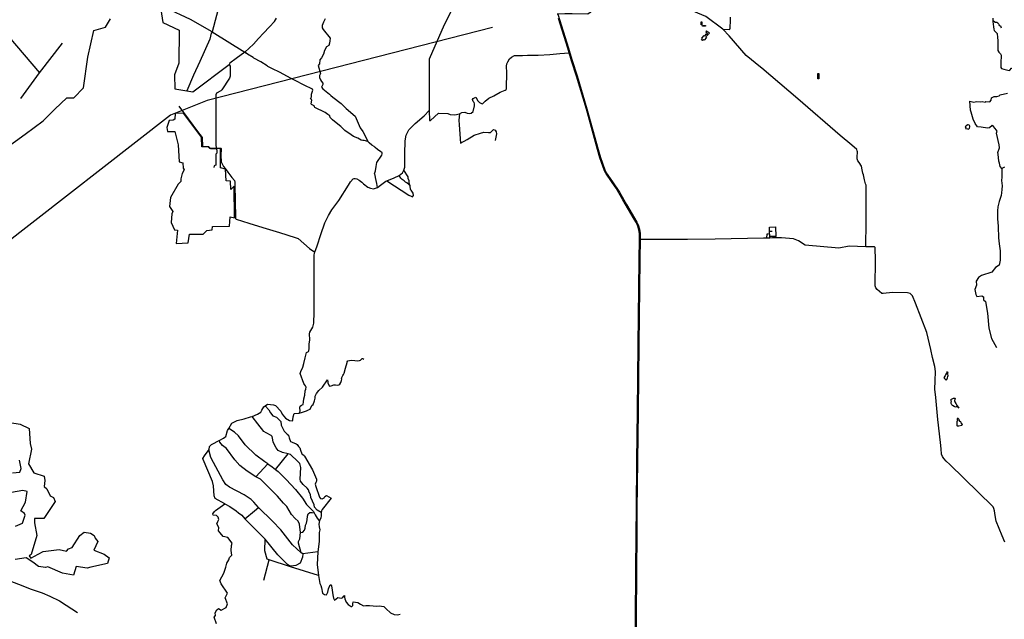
# Model space of a CAD drawing. Header units: millimetres. Extents: x 664923 to 767831, y 3118803 to 3207600.
# Tile 12 of 256: x 693712 to 707982, y 3131634 to 3140321. Entities that reach past the tile are written whole.
import ezdxf

# ---------------------------------------------------------------- set-up
doc = ezdxf.new("R2010")
doc.units = ezdxf.units.MM
for name, color, linetype in [('buildings', 5, 'Continuous'), ('parks', 8, 'Continuous'), ('roads_2', 2, 'Continuous'), ('roads_3', 3, 'Continuous'), ('water', 7, 'Continuous')]:
    doc.layers.add(name, color=color, linetype=linetype)

msp = doc.modelspace()

# ---------------------------------------------------------------- linework, layer by layer
at = {"layer": 'buildings'}
for points in [[(703585.98, 3140290.75), (703598.63, 3140291.03), (703599.68, 3140245.4), (703587.04, 3140245.11), (703585.98, 3140290.75)], [(703605.34, 3140236.92), (703650.74, 3140237.87), (703650.95, 3140227.84), (703605.55, 3140226.88), (703605.34, 3140236.92)], [(703598.79, 3140054.98), (703632.59, 3140093.28), (703639.96, 3140086.84), (703666.48, 3140116.9), (703683.43, 3140102.09), (703656.79, 3140071.9), (703665.74, 3140064.08), (703631.85, 3140025.69), (703622.74, 3140033.65), (703608.47, 3140017.47), (703593.2, 3140030.81), (703607.68, 3140047.21), (703598.79, 3140054.98)], [(703667.64, 3140157.35), (703657.17, 3140146.01), (703673.71, 3140130.88), (703670.1, 3140126.97), (703691.17, 3140107.7), (703709.28, 3140127.29), (703688.19, 3140146.58), (703684.16, 3140142.23), (703667.64, 3140157.35)], [(705292.35, 3139543.11), (705292.63, 3139465.11), (705279.52, 3139465.06), (705279.25, 3139543.35), (705292.35, 3139543.11)]]:
    msp.add_lwpolyline(points, close=True, dxfattribs=at)
at = {"layer": 'parks'}
msp.add_lwpolyline([(696087.45, 3138968.23), (695964.16, 3138963.21), (695961.58, 3138879.04), (695933.93, 3138866.7), (695880.27, 3138861.86), (695845.18, 3138758.34), (695856.07, 3138702.1), (695962.56, 3138699.91), (696007.53, 3138507.65), (696023.54, 3138262.44), (696075.56, 3138245.49), (696082.79, 3138169.39), (696094.16, 3138143.84), (696067.14, 3138092.92), (696049.54, 3138014.43), (696047.18, 3137976.78), (696007.02, 3137938.49), (695895.81, 3137744.63), (695881.03, 3137615.7), (695928.98, 3137544.23), (695918.65, 3137507.43), (695907.78, 3137382.53), (695957.27, 3137278.43), (695998.2, 3137270.2), (695981.46, 3137079.86), (696155.46, 3137087.69), (696174.3, 3137211.74), (696370.26, 3137215.98), (696425.11, 3137268.37), (696499.64, 3137274.56), (696503.76, 3137326.1), (696750.48, 3137329.21), (696762.16, 3137465.02), (696823.06, 3137452.18), (696820.41, 3137910.44), (696769.45, 3137863.07), (696766.46, 3137983.78), (696702.74, 3137985.69), (696694.91, 3138156.8), (696621, 3138174.38), (696623.28, 3138455.52), (696469.1, 3138452.95), (696441.81, 3138479.23), (696352.24, 3138480.71), (696344.97, 3138618.16), (696087.45, 3138968.23)], close=True, dxfattribs=at)
for points in [[(693569.39, 3134487.3), (693717.55, 3134461.88), (693849.23, 3134397.52), (693862.08, 3134182.69), (693883.63, 3134101.05), (693840.51, 3133885.29), (693915.74, 3133755.01), (694065.84, 3133706.43), (694074.6, 3133646.22), (694066.74, 3133556.37), (694103.04, 3133524.47), (694152.94, 3133421.63), (694203.07, 3133399.24), (694227.33, 3133342.39), (694061.89, 3133093.67), (693926.55, 3133094.55), (693926.02, 3133032.65), (693960.16, 3132847.54), (693876.03, 3132570.75), (693849.87, 3132553.3), (693872.23, 3132518.08), (693980.11, 3132578.64), (694051.05, 3132615.4), (694283.87, 3132645.52), (694388.49, 3132620.93), (694418.99, 3132657.01), (694474.67, 3132676.5), (694585.36, 3132850.06), (694648.4, 3132894.43), (694737.26, 3132881.95), (694790.66, 3132850.34), (694806.92, 3132807.29), (694844.98, 3132763.05), (694787.97, 3132635.22), (694938.22, 3132578.9), (695010.64, 3132525.93), (694984.03, 3132441.95), (694743.82, 3132388.48), (694689.58, 3132376.76), (694532.14, 3132397.37), (694492.21, 3132271.39), (694329.96, 3132301.22), (694120.01, 3132393.72), (694085.91, 3132386.96), (693983.05, 3132399.21), (693902.71, 3132461.33), (693805.24, 3132524.72), (693648.57, 3132498.95)], [(693607.79, 3133756.17), (693713.42, 3133764.08), (693734.29, 3133818.57), (693710.53, 3133940.4)], [(693651.54, 3132983.29), (693753.44, 3133028.28), (693790.47, 3133141.83), (693782.29, 3133166.45), (693727.24, 3133204.23), (693793.58, 3133332.19), (693822.17, 3133485.83), (693759.72, 3133500.28), (693511.58, 3133457.54)]]:
    msp.add_lwpolyline(points, dxfattribs=at)
at = {"layer": 'roads_2'}
for points in [[(700752.58, 3142237.74), (700665.6, 3142064.87), (700629.52, 3141960.35), (700443.95, 3141786.84), (700237.84, 3141582.34), (700210.96, 3141502.45), (700127.78, 3141255.27), (700105.17, 3141155.32), (700144.23, 3140855.49), (700127.35, 3140771.08), (699864.32, 3140247.45), (699646.42, 3139748.94), (699645.84, 3139003.23)], [(701511.91, 3140400.22), (701666.04, 3139908.28), (701686.51, 3139840.46), (701719.32, 3139731.76), (701790.56, 3139506.89), (701933.38, 3139029.08), (702094.95, 3138440.41), (702127.74, 3138324.28), (702189.96, 3138147.36), (702212.65, 3138100.97), (702303.76, 3137972.93), (702405.79, 3137820.18), (702504.73, 3137645.5), (702655.62, 3137388.91), (702678.37, 3137333.41), (702693.32, 3137285.74), (702703.47, 3137229.64), (702705.18, 3137154.94), (702704.89, 3137134.14), (702700.9, 3136846.85), (702695.17, 3136423.12), (702690.91, 3136024.87), (702686.26, 3135617.58), (702672.84, 3134651.03), (702665.88, 3133928.14), (702656.81, 3133226.42), (702654.99, 3132885.13), (702650.86, 3132305.96), (702645.1, 3131672.62), (702644.19, 3131201.75)], [(696974.04, 3139852.22), (697101.91, 3139964.72), (697171.23, 3140046.24), (697246.47, 3140126.19), (697329.92, 3140218.83), (697403.52, 3140296.24), (697434.73, 3140341.97)], [(698137.55, 3140331.98), (698113.05, 3140287.19), (698095.42, 3140235), (698094.25, 3140204.01), (698112.36, 3140178.36), (698212.89, 3140054.48), (698205.96, 3140015.85), (698202.33, 3139981.46), (698194.5, 3139947.01), (698160.36, 3139925.51), (698129.27, 3139872.24), (698115.85, 3139819.27), (698088.11, 3139767.74), (698063.35, 3139738.86), (698057.55, 3139682.67), (698035.25, 3139658.02), (698070.05, 3139539.73), (698057.9, 3139511.89), (698058.37, 3139483.44), (698070.72, 3139449.32), (698087.1, 3139426.15), (698106.87, 3139401.37), (698103, 3139381.21), (698083.43, 3139344.05), (698107.38, 3139321), (698203.82, 3139240.58), (698223.45, 3139224.16), (698251.66, 3139198.68), (698371.03, 3139106.08), (698444.59, 3139036.15), (698571.89, 3138922.76), (698619.02, 3138822.24), (698645.45, 3138752.35), (698686.71, 3138701.13), (698728.46, 3138620.63), (698757.29, 3138557.48)], [(702634.12, 3131203.52), (702636.05, 3131671.16), (702640.25, 3132306.5), (702645.59, 3132884.92), (702649.45, 3133226.06), (702655.42, 3133931.15), (702663.72, 3134651.53), (702677.4, 3135616.67), (702686.81, 3136423.05), (702691.95, 3136848.26), (702696.06, 3137134.1), (702696.38, 3137156.5), (702693.68, 3137218.45), (702686.22, 3137275.37), (702670.37, 3137330.23), (702650.45, 3137377.05), (702618.15, 3137433.15), (702454.36, 3137711.72), (702355.14, 3137880.76), (702298.71, 3137962.3), (702206.99, 3138095.72), (702188.06, 3138129.62), (702162.04, 3138198.75), (702120.2, 3138320.48), (702087.22, 3138438.55), (701925.26, 3139026.5), (701781.09, 3139503.09), (701710.14, 3139726.3), (701675.68, 3139839.79), (701655.48, 3139906.33), (701522.75, 3140336.92)], [(705975.77, 3137031.71), (705976.13, 3137170.99), (705977.25, 3137246.69), (705977.63, 3137333.12), (705978.13, 3137469.24), (705979.6, 3137605.9), (705981.18, 3137749.48), (705981.34, 3137819.69), (705980.38, 3137882.66), (705979.85, 3137905.95), (705977.36, 3137922.97), (705971.63, 3137944.42), (705955.1, 3138002.34), (705939.1, 3138071.51), (705932.32, 3138096.49), (705923.03, 3138146.35), (705910.69, 3138199.93), (705876.99, 3138250.5), (705856.93, 3138277.32), (705849.09, 3138303.52), (705847.14, 3138329.19), (705852.86, 3138404.9), (705851.38, 3138419.91), (705842.94, 3138439.29), (705770.9, 3138504.1), (705604.46, 3138644.38), (704990.8, 3139176.08), (704467.11, 3139617.95), (704449.59, 3139632.11), (704238.71, 3139802.54), (703993.06, 3140085.82), (703902.37, 3140182.68)], [(696974.04, 3139852.22), (696848.95, 3139757.4), (696756.79, 3139689.73), (696749.5, 3139671.85), (696760.5, 3139645.71), (696761.84, 3139500.31), (696754.42, 3139474.16), (696643.01, 3139302.55), (696627.67, 3139288.51), (696562.16, 3139254.67), (696552.81, 3139230.32), (696553.43, 3139144.3), (696553.02, 3138517.67), (696557.6, 3138456.85)], [(698757.29, 3138557.48), (698705.84, 3138570.34), (698682.5, 3138572.04), (698662.66, 3138576.77), (698613.18, 3138603.79), (698549.64, 3138629.97), (698515.42, 3138652.05), (698423.09, 3138715.56), (698365, 3138771.53), (698299.38, 3138824.62), (698245.58, 3138868.1), (698213.01, 3138904.6), (698206.09, 3138929.29), (698176.27, 3138947.77), (698139.79, 3138975.33), (697990.82, 3139049.67), (697982.81, 3139059.03), (697978.22, 3139074.57), (697942.17, 3139092.33), (697937.93, 3139102.97), (697945.74, 3139154.39), (697941.53, 3139162.89), (697927.83, 3139172.15), (697940.57, 3139204.2), (697942.36, 3139242.5), (697951.13, 3139268.51), (697959.3, 3139298.35), (697953.35, 3139314.18), (697832.37, 3139374.29), (697704.59, 3139437.52), (697644.63, 3139467.74), (697583.64, 3139503.77), (697485.04, 3139554.48), (697438.02, 3139581.08), (697415.97, 3139587.45), (697309.18, 3139642.61), (697300.59, 3139653.8), (697205.98, 3139708.55), (697103.22, 3139765.46), (697094.43, 3139772.97), (697015.67, 3139819.42), (696992.52, 3139835.4), (696982.56, 3139848.41), (696974.04, 3139852.22)], [(697829.27, 3135049.46), (697777.02, 3135194.52), (697786.97, 3135224.37), (697817.33, 3135287.31), (697829.62, 3135338.86), (697848.92, 3135422.96), (697867.17, 3135500.29), (697896.43, 3135513.39), (697903.03, 3135524.31), (697906.5, 3135554.99), (697906.97, 3135622.11), (697918.39, 3135682.5), (697910.1, 3135769), (697917.4, 3135792.87), (697960.3, 3135865.26), (697972.65, 3135924.54), (697978.93, 3136085.53), (697981.44, 3136913.74), (697990.15, 3136952.53), (698023.27, 3137043.32), (698078.44, 3137210.45), (698135.82, 3137376.71), (698187.26, 3137484.39), (698235.42, 3137568.46), (698335.99, 3137701.23), (698478.84, 3137922.14), (698508.35, 3137973.02), (698542.69, 3138015.14), (698558.13, 3138021.6), (698573.31, 3138020.05), (698599.7, 3138014.18), (698632.1, 3137994.46), (698671.22, 3137966.74), (698693.78, 3137943.48), (698755.68, 3137896.54), (698793.82, 3137881.11), (698840.5, 3137870.87), (698896.42, 3137888.47), (698939.4, 3137924.39), (699017.49, 3137982.7), (699031.73, 3137988.13), (699139.35, 3138029.09), (699213.81, 3138062.73), (699257.33, 3138102.87), (699280.95, 3138140.45), (699292.67, 3138185.81), (699294.14, 3138375.51), (699299.01, 3138567.02), (699314.9, 3138649.09), (699353.29, 3138725.57), (699442.03, 3138816.45), (699575.23, 3138928.5), (699645.84, 3139003.23)], [(698896.42, 3137888.47), (698886.78, 3137949.77), (698866.87, 3138032.41), (698861.62, 3138069.69), (698853.38, 3138087.49), (698868.24, 3138129.46), (698876.43, 3138195), (698889.93, 3138252.46), (698962.53, 3138358.79), (698966.72, 3138379.36), (698963.5, 3138393.39), (698939.39, 3138410.43), (698915.33, 3138423.81), (698896.26, 3138438.8), (698865.15, 3138468.58), (698850.51, 3138485.78), (698814.98, 3138505.08), (698775.21, 3138534.73), (698757.29, 3138557.48)], [(696557.6, 3138456.85), (696572.71, 3138460.62), (696624.69, 3138461.48), (696633.73, 3138455.2), (696628.93, 3138353.18), (696632.08, 3138261.55), (696665.44, 3138193.52), (696690.16, 3138165.15), (696727.6, 3138111.58), (696784.11, 3138035.68), (696823.33, 3137990.26), (696828.36, 3137965.24), (696830.13, 3137842.2), (696834.68, 3137780.43), (696834.01, 3137674.49), (696839.26, 3137472.68), (696839.42, 3137438.38), (696849.61, 3137428.75), (697033.63, 3137372.74), (697234.01, 3137310.71), (697478.58, 3137237.65), (697702.27, 3137166.83), (697745.89, 3137150.12), (697913.79, 3137005.97), (697990.15, 3136952.53)], [(707987.92, 3132749.62), (707949.43, 3132844.9), (707863.83, 3133056.84), (707859.7, 3133082.32), (707845.53, 3133169.93), (707838.49, 3133203.28), (707830.56, 3133240.81), (707820.91, 3133262.65), (707810.04, 3133273.28), (707193.42, 3133876.3), (707137.2, 3133927.4), (707103.28, 3133961.57), (707085.38, 3133991.26), (707073.19, 3134026.9), (707065.64, 3134104.37), (707055.35, 3134194.4), (707019.14, 3134527.39), (706988.42, 3134846.5), (706976.91, 3134966.22), (706978.79, 3135089.69), (706984.75, 3135225.67), (706973.44, 3135297.4), (706940.02, 3135429.02), (706917.34, 3135542.36), (706859.28, 3135789.63), (706693.49, 3136211.56), (706649.2, 3136320.4), (706618.27, 3136352.43), (706580.2, 3136363.96), (706359.72, 3136366.2), (706223.63, 3136353.2), (706208.25, 3136354.93), (706138.4, 3136411.36), (706118.27, 3136436.87), (706111.8, 3136463.22), (706114.28, 3136832.91), (706111.89, 3137018.13), (706098.16, 3137029.03), (705975.77, 3137031.71), (705733.35, 3137037.73), (705583.8, 3137009.88), (705094.68, 3137053.7), (704997.82, 3137116.97), (704927.27, 3137147.31), (704753.73, 3137161.22), (704680.49, 3137159.83), (704582.12, 3137157.96), (704540.31, 3137157.15), (704490.08, 3137156.22), (703793.41, 3137143.05), (703392.51, 3137136.74), (702704.89, 3137134.14), (702696.06, 3137134.1)], [(697760.7, 3134618.94), (697774.38, 3134649.47), (697773.5, 3134702.16), (697777.74, 3134722.94), (697795.09, 3134734.05), (697819.56, 3134747.97), (697825.75, 3134783.66), (697831.77, 3134827.9), (697845.22, 3134881.72), (697847.79, 3134943.24), (697860.56, 3134965.98), (697861.24, 3134997.07), (697852.5, 3135018.54), (697837.05, 3135036.75), (697829.27, 3135049.46)], [(696610.55, 3134231.25), (696664.72, 3134259.32), (696683.87, 3134272.34), (696697.16, 3134284.01), (696725.04, 3134368.72), (696740.86, 3134398.5), (696787.06, 3134477.7), (696865.66, 3134514.36), (696966.34, 3134538.94), (697058.96, 3134565.7), (697080.48, 3134574.38), (697159.12, 3134606.11), (697204.9, 3134632.99), (697221.55, 3134662.99), (697251.31, 3134712.03), (697269.79, 3134726.04), (697302.78, 3134751.05), (697391.78, 3134743.53), (697419.93, 3134729.13), (697498.6, 3134647.57), (697514.88, 3134603.7), (697562.82, 3134549.1), (697621.99, 3134514.51), (697663.84, 3134511.3), (697672.07, 3134525.15), (697674.11, 3134567.85), (697691.7, 3134617.09), (697760.7, 3134618.94)], [(696536.04, 3133195.53), (696548.06, 3133211.6), (696685.47, 3133307.31), (696542.97, 3133382.68), (696530.28, 3133422.09), (696518.82, 3133569.89), (696505.02, 3133631.7), (696369.11, 3133948.81), (696364.27, 3133962.51), (696389.81, 3134001.36), (696444.91, 3134077.02), (696456.85, 3134093.16), (696461.53, 3134136.86), (696490.4, 3134165.36), (696610.55, 3134231.25)]]:
    msp.add_lwpolyline(points, dxfattribs=at)
at = {"layer": 'roads_3'}
for points in [[(696649.74, 3140714.55), (696499.39, 3140145.66), (696185.95, 3140322.11), (695833.58, 3140489.93), (695735.77, 3140523.91), (695713.61, 3140541.12), (695695.1, 3140540.82), (695694.69, 3140596.14), (695727.87, 3140696.23), (695738.7, 3140753.33), (695768.08, 3140860.12), (695783.81, 3140885.71), (695805.94, 3140902.93)], [(703902.37, 3140182.68), (703653.71, 3140367.94), (703183.25, 3140564.28), (702969.27, 3140550.62), (702771.63, 3140558.43), (702445.09, 3140541.62), (702208.27, 3140538.51), (702076.56, 3140534.98), (702049.51, 3140527.36), (702004.37, 3140461.18), (701981.83, 3140426.24), (701944.68, 3140402.45), (701719.4, 3140404.93), (701614.46, 3140405), (701511.91, 3140400.22), (701502.67, 3140399.78)], [(695757.36, 3140468.21), (695786.31, 3140277.76), (696020.85, 3140168.89), (696019.44, 3139693.17), (695956.41, 3139521.14), (695960.3, 3139320.56), (696134.93, 3139289.89), (696221.19, 3139274.75), (696749.5, 3139671.85)], [(703902.37, 3140182.68), (703994.35, 3140181.02), (704003.86, 3140183.76), (704008.68, 3140196.19), (704011.97, 3140311.76), (704011.71, 3140357.78)], [(693194.49, 3138233.33), (693790.17, 3138662.3), (694053.6, 3138856.39), (694219.87, 3139026), (694393.94, 3139188.43), (694495.2, 3139186.35), (694636.69, 3139331.94), (694700.28, 3139779.64), (694788.61, 3140165.45), (694956.65, 3140214.17), (695029.18, 3140332.2)], [(707812.91, 3140343.19), (707814.97, 3140300.18), (707815.23, 3140294.76), (707820.63, 3140254.09), (707822.97, 3140218.76), (707830.94, 3140185.49), (707835.74, 3140164.14), (707876.24, 3140121.66), (707885.14, 3140062.94), (707888.36, 3140019.9), (707889.18, 3139959.69), (707885.79, 3139900.14), (707889.19, 3139874.62), (707902.87, 3139852.59), (707924.49, 3139827.01), (707933.71, 3139806.13), (707936.51, 3139773.24), (707929.21, 3139726.35), (707931.18, 3139628.59)], [(707940.78, 3140200), (707933.88, 3140211.89), (707934.68, 3140222.28), (707918.94, 3140233.07), (707908.68, 3140245.72), (707901.76, 3140258.03), (707893.74, 3140266.51), (707886.96, 3140271.28), (707872.07, 3140279.06), (707851.13, 3140282.4), (707820.85, 3140302.83), (707814.97, 3140300.18)], [(700562.02, 3140205.67), (696430.95, 3139148.37), (695895.81, 3138938.98), (693428.26, 3137013.64), (692237.68, 3135200.1), (690187.36, 3135701.25)], [(693553.21, 3140073.54), (693996.77, 3139550.39)], [(696499.39, 3140145.66), (696485.45, 3140123.66), (696469.5, 3140036.33), (696323.94, 3139714.96), (696232.17, 3139515.02), (696134.93, 3139289.89)], [(696499.39, 3140145.66), (696974.04, 3139852.22)], [(693726.87, 3139176.74), (693996.77, 3139550.39), (694332.32, 3139980.76)], [(699645.84, 3139003.23), (699650.44, 3138861.44), (699665.47, 3138859.18), (699780.28, 3138965.32), (699915.65, 3138962.4), (699949.55, 3138945.7), (700018.83, 3138944.57), (700084.54, 3138954.77), (700086.89, 3138954.93), (700120.15, 3138976.23), (700162.85, 3138981.55), (700195.68, 3138967.14), (700233.45, 3138962.03), (700255.66, 3138966.63), (700284.29, 3138990.76), (700302.92, 3139074.81), (700304.4, 3139103.77), (700297.74, 3139118.96), (700283.68, 3139135.7), (700274.84, 3139163.23), (700284.91, 3139179.25), (700321.29, 3139196.01), (700350.45, 3139145.59), (700375.48, 3139120.69), (700406.02, 3139104.8), (700421.42, 3139103.11), (700458.17, 3139141.85), (700509.62, 3139183.9), (700583.78, 3139215.35), (700677.31, 3139272.02), (700747.95, 3139299.92), (700761.59, 3139308.5), (700765.32, 3139320.52), (700767.27, 3139365.08), (700773.82, 3139515.69), (700773.43, 3139552.69), (700769.12, 3139647.48), (700772.02, 3139679.38), (700785.51, 3139710.77), (700809.35, 3139755.97), (700838.37, 3139778.43), (700882.5, 3139802.55), (700928.74, 3139803.9), (700996.67, 3139803.38), (701071.82, 3139804.66), (701169.97, 3139805.78), (701228.25, 3139808.16), (701395.93, 3139816.58), (701539.68, 3139831.44), (701675.68, 3139839.79), (701686.51, 3139840.46)], [(707931.18, 3139628.59), (707938.8, 3139614.76), (707972.31, 3139605.69), (708054.36, 3139586.07), (708063.92, 3139588.2), (708085.26, 3139620.16), (708093.86, 3139620.8), (708104.13, 3139610.95), (708130.35, 3139602.84), (708141.34, 3139593.98), (708169.37, 3139595.45), (708196.1, 3139582.5), (708222.88, 3139548.92), (708309.47, 3139524.92), (708386.81, 3139439.89), (708357.39, 3139430.9), (708338.93, 3139414.17), (708347.58, 3139272.18), (708331.09, 3139243.84), (708331.26, 3139186.93), (708319.41, 3139108.78)], [(707947.05, 3138166.48), (707923.42, 3138193.95), (707913.79, 3138241.02), (707903.26, 3138272.92), (707891.54, 3138372.46), (707887.57, 3138398.06), (707910.43, 3138464.96), (707907.3, 3138509.83), (707868.02, 3138675.95), (707877.44, 3138707.63), (707847.51, 3138742.1), (707826.46, 3138772.06), (707807.07, 3138787.79), (707767.8, 3138753.85), (707736.83, 3138747.48), (707645.06, 3138764.52), (707591.62, 3138769.41), (707559.12, 3138816.68), (707528.08, 3138881.46), (707499.97, 3138980.13), (707491.25, 3139009.14), (707481.31, 3139140.79), (707537.7, 3139127.9), (707576.86, 3139135.01), (707631.49, 3139129.55), (707661.31, 3139133.57), (707702.47, 3139127.3), (707713.43, 3139137.41), (707769.81, 3139131.98), (707792.9, 3139152.8), (707795.75, 3139190.77), (707836.52, 3139206.65), (707875.21, 3139206.74), (707906.07, 3139218.96), (707919.3, 3139233.77), (708027.36, 3139256.67)], [(696019.95, 3139067.79), (696291.13, 3138701.4), (696357.36, 3138615.43), (696362.88, 3138485.75), (696449.62, 3138483), (696478.67, 3138456.69), (696557.6, 3138456.85)], [(700086.89, 3138954.93), (700077.41, 3138865.98), (700081.37, 3138797.97), (700101.61, 3138533.65), (700194.71, 3138586.13), (700300.71, 3138646.8), (700390.19, 3138675.63), (700440.63, 3138688.93), (700505.12, 3138685.05), (700533.7, 3138688.02), (700577.63, 3138727.98), (700604.19, 3138719.72), (700617.78, 3138698.17), (700621.08, 3138665.85), (700601.74, 3138572.76)], [(696557.6, 3138456.85), (696567.49, 3138432.52), (696566.6, 3138388.12), (696555.46, 3138373.85), (696553.8, 3138213.4), (696542.26, 3138207.09), (696528.25, 3138203.18), (696526.72, 3138180.8)], [(699368.54, 3137912.17), (699358.48, 3137951.72), (699354.29, 3137987.37), (699344.17, 3138020.12), (699340.55, 3138045.85), (699280.95, 3138140.45)], [(707982.03, 3138181.95), (707947.05, 3138166.48), (707943.69, 3138124.05), (707945.37, 3138095.5), (707945.22, 3138037.17), (707943.08, 3137992.21), (707948.57, 3137913.55), (707944.18, 3137862.73), (707942.73, 3137811.95), (707934.01, 3137774.46), (707908.57, 3137687.09), (707889.99, 3137609.76), (707881.06, 3137551.27), (707883.47, 3137446.89), (707889.47, 3137372.91), (707891.16, 3137339.56)], [(699031.73, 3137988.13), (699351.03, 3137780.03), (699383.43, 3137764.86), (699404.48, 3137754.56), (699417.16, 3137771.6), (699412.05, 3137807.43), (699387.63, 3137850.22), (699376.74, 3137861.25), (699368.54, 3137912.17), (699350.12, 3137934.31), (699321.56, 3137955.71), (699301.08, 3137966.03), (699281.56, 3137987.02), (699255.29, 3138005.65), (699234.64, 3138026.07), (699213.81, 3138062.73)], [(704540.31, 3137157.15), (704543, 3137218.79), (704565.64, 3137217.81)], [(704582.12, 3137157.96), (704581.74, 3137180.65), (704580.41, 3137259.18), (704579.46, 3137316.11), (704667.67, 3137317.59), (704669.94, 3137182.14), (704626.7, 3137181.41), (704581.74, 3137180.65)], [(704580.41, 3137259.18), (704618.36, 3137259.28)], [(707891.16, 3137339.56), (707894.72, 3137273.12), (707897.86, 3137214.67), (707897.4, 3137160.08), (707905.4, 3137075.12), (707922.89, 3136970.04), (707920.37, 3136919.54), (707921.89, 3136835.29), (707908.07, 3136766.86), (707853.29, 3136731.33), (707799.48, 3136663.14), (707652.83, 3136615.49), (707607.98, 3136584.09), (707573.68, 3136531.36), (707578.95, 3136472.43), (707556.51, 3136413.18), (707566.67, 3136337.33), (707582.7, 3136311.82), (707654.86, 3136320.56), (707677.67, 3136305.07), (707682.15, 3136264.04), (707708.33, 3136237.13), (707736.25, 3136070.69), (707757.83, 3135850.51), (707797.22, 3135703.92), (707868.05, 3135573.18)], [(704626.7, 3137181.41), (704626.92, 3137168.37), (704670.16, 3137169.09), (704669.94, 3137182.14)], [(697760.7, 3134618.94), (697795.14, 3134627.82), (697866.58, 3134653.26), (697897.61, 3134667.85), (697919.82, 3134678.77), (697946.94, 3134731.61), (697963.01, 3134747.52), (697986.44, 3134797.49), (697994.49, 3134837.01), (697995.53, 3134867.61), (698015.4, 3134907.5), (698047.03, 3134950.58), (698100.68, 3134998.59), (698173.77, 3135101.77), (698179.5, 3135071.85), (698179.47, 3135058.79), (698194.58, 3135015.93), (698208.01, 3135011.26), (698224.77, 3135014.68), (698263.88, 3135029.44), (698288.54, 3135032.01), (698321.06, 3135025.7), (698335.76, 3135028.68), (698351.13, 3135041.68), (698366.9, 3135063.1), (698372.79, 3135078.98), (698376.18, 3135094.12), (698378.14, 3135111.99), (698377.34, 3135128.43), (698393.86, 3135166.71), (698403.02, 3135178.43), (698412.56, 3135199.36), (698435.97, 3135271.66), (698460.04, 3135355.44), (698459.89, 3135364.45), (698465.56, 3135378.26), (698491.43, 3135385.55), (698520.27, 3135387.41), (698568.55, 3135382.73), (698610.78, 3135377.16), (698634.48, 3135384.91), (698649.67, 3135389.48), (698659.2, 3135399.05), (698673.4, 3135410.65), (698684.85, 3135410.44), (698701.6, 3135404.06)], [(697269.79, 3134726.04), (697324.44, 3134668.33), (697346.06, 3134625.13), (697381.59, 3134584.14), (697431.71, 3134562.2), (697461.04, 3134534.97), (697495.48, 3134498.9), (697503.32, 3134446.56), (697546.6, 3134358.17), (697590.09, 3134316.32), (697607.29, 3134299.78), (697614.85, 3134264.26), (697638.68, 3134208.22), (697660.72, 3134199.68), (697720.83, 3134175.92), (697733.95, 3134165.25), (697752.31, 3134138.82), (697773.58, 3134116.41), (697781.11, 3134082.87), (697799.91, 3134029.71), (697814, 3134021.03), (697833.12, 3134008.48), (697840.3, 3133995.73), (697953.03, 3133801.56), (698011.06, 3133664.89), (698013.53, 3133636.22), (698003.89, 3133617.23), (697996.34, 3133592.36), (698002.91, 3133556.82), (698059.25, 3133402.29), (698071.47, 3133385.67), (698093.44, 3133381.08), (698124.12, 3133392.49), (698134.71, 3133413.46), (698159.34, 3133428.73), (698226.66, 3133391.24), (698097.04, 3133225.68), (698087.44, 3133204.72), (698082.88, 3133179.89), (698080.58, 3133138.26), (698074.28, 3133098.54), (698057.94, 3133063.61), (698046.86, 3133011.93), (698053.46, 3132974.42), (698062.14, 3132931.97), (698053.83, 3132893.21), (698052.55, 3132850.62), (698054.07, 3132759.53), (698030.63, 3132613.58), (698022.75, 3132430.23), (698044.35, 3132269.17), (698063.22, 3132152.63), (698076.64, 3132124.14), (698084.22, 3132087.62), (698100.38, 3132014.6), (698128.62, 3131992.3), (698156.54, 3131989.79), (698179.81, 3132026.83), (698186.93, 3132077.45), (698209.87, 3132134.29), (698221.82, 3132134.49), (698230.06, 3132117.79), (698241.02, 3132057.56), (698249.18, 3131986.4), (698260.94, 3131938.07), (698276.32, 3131911.59), (698298.93, 3131928.79), (698322.46, 3131949.99), (698345.44, 3131945.42), (698376.89, 3131940.2), (698393.77, 3131948.63), (698403.91, 3131962.59), (698407.45, 3131976.04), (698417.94, 3131976.72), (698419.53, 3131971.56), (698420.27, 3131955.02), (698423.36, 3131928.9), (698441.03, 3131884.63), (698474.46, 3131850.52), (698513.77, 3131821.47), (698526.74, 3131819.71), (698538.44, 3131834.76), (698539.04, 3131857.55), (698544.55, 3131885.37), (698612.35, 3131879.58), (698651.64, 3131851.52), (698695.8, 3131830.47), (698726.62, 3131832.97), (698780.32, 3131835.84), (698835.21, 3131827.85), (698884.08, 3131822.73), (698921.82, 3131828.32), (698989.67, 3131819.56), (699022.08, 3131786.43), (699087.73, 3131730.09), (699136.95, 3131704.18), (699185.84, 3131698.06), (699227.51, 3131706.69)], [(698082.88, 3133179.89), (698024.58, 3133213.57), (697982.06, 3133256.43), (697977.46, 3133292.99), (697957.64, 3133347.13), (697930.91, 3133398.17), (697925.2, 3133442.64), (697906.73, 3133475.01), (697899.22, 3133507.55), (697878.83, 3133535.93), (697822.25, 3133586.47), (697779.62, 3133636.26), (697777.18, 3133662.96), (697786.27, 3133833.42), (697771.35, 3133892.59), (697742.03, 3133919.82), (697635.85, 3134020.04), (697604.3, 3134031.88), (697519.88, 3134050.77), (697455.71, 3134078.42), (697430.13, 3134120.57), (697386.02, 3134199.05), (697382.43, 3134234.64), (697369.74, 3134279.96), (697356.51, 3134297.57), (697283.24, 3134333.98), (697252.01, 3134356.23), (697161.59, 3134466.61), (697080.48, 3134574.38)], [(697307.77, 3133886.43), (697266.33, 3133913.35), (697135.36, 3134009.71), (696978.56, 3134161.57), (696881.85, 3134290.66), (696824.18, 3134347.12), (696740.86, 3134398.5)], [(697395.53, 3133471.93), (697288.82, 3133579.52), (697200.13, 3133663.62), (697131.82, 3133696.49), (697007.29, 3133778.64), (696904.63, 3133860.97), (696831.16, 3133943.49), (696707.47, 3134106.97), (696652.11, 3134152.88), (696612.63, 3134201.32), (696608.08, 3134217.86), (696610.55, 3134231.25)], [(697173.76, 3133256.13), (697106.83, 3133331.94), (697066.4, 3133368.9), (696965.7, 3133438.52), (696751.83, 3133549.83), (696700.43, 3133588.58), (696656.55, 3133653.21), (696523, 3133903.48), (696479.97, 3133977.03), (696459.54, 3134068.77), (696456.85, 3134093.16)], [(697419.29, 3133805.82), (697604.3, 3134031.88)], [(697131.82, 3133696.49), (697307.77, 3133886.43)], [(697307.77, 3133886.43), (697372.05, 3133842.35), (697419.29, 3133805.82), (697459.78, 3133774.51), (697576.14, 3133661.58), (697709.99, 3133514.3), (697810.63, 3133388.24), (697866.87, 3133299.07), (697970.13, 3133195.83), (697980.27, 3133176.08), (697995.85, 3133145.76), (698021.52, 3133098.65), (698043.84, 3133073.28), (698057.94, 3133063.61)], [(697789.99, 3132597.67), (697754.81, 3132737.7), (697754.43, 3132760.47), (697771.66, 3132801.36), (697779.09, 3132892.59), (697765.19, 3133010.19), (697745.54, 3133054.42), (697704.09, 3133092.35), (697650.34, 3133151.87), (697581.66, 3133270.54), (697533.14, 3133315.28), (697449.78, 3133419.85), (697395.53, 3133471.93)], [(696685.47, 3133307.31), (696758.57, 3133266.18), (696848.49, 3133206.23), (696884.01, 3133178.05), (696932.38, 3133141.37), (696976.58, 3133091.11), (697114.25, 3133203.68), (697173.76, 3133256.13)], [(698030.63, 3132613.58), (697815.17, 3132580.27), (697789.99, 3132597.67), (697663.65, 3132712.41), (697496.76, 3132930.46), (697374.23, 3133055.17), (697173.76, 3133256.13)], [(696561.81, 3131567.68), (696529.4, 3131664.7), (696550.75, 3131691.21), (696544.09, 3131729.97), (696566.73, 3131769.22), (696592.7, 3131789.09), (696633.63, 3131768.09), (696702.19, 3131802.86), (696721.53, 3131860.01), (696691.6, 3131942.86), (696723.51, 3132012.16), (696633.32, 3132148.95), (696613.02, 3132194.96), (696671.32, 3132304.33), (696696.99, 3132387.72), (696713.26, 3132448.54), (696743.28, 3132496.14), (696751.71, 3132531.4), (696787.97, 3132564.9), (696776.36, 3132630.86), (696782.69, 3132701.98), (696789.58, 3132739.46), (696729.64, 3132819.2), (696662.51, 3132835.28), (696615.02, 3132889.06), (696595.02, 3132917.5), (696596.46, 3132966.11), (696570.09, 3133015.76), (696585.26, 3133052.63), (696596.79, 3133081.98), (696590.25, 3133114), (696562.84, 3133135.97), (696516.87, 3133144.19), (696509.84, 3133160.51), (696536.04, 3133195.53)], [(697815.17, 3132580.27), (697810.96, 3132534.64), (697778.56, 3132447.94), (697714.46, 3132411.21), (697646.9, 3132403.16), (697620.93, 3132408.67), (697591.73, 3132428.98), (697454.05, 3132566.32), (697270.1, 3132793), (696976.58, 3133091.11)], [(697779.09, 3132892.59), (697814.84, 3132898.13), (697840.3, 3132923.32), (697849.74, 3132954.17), (697854.01, 3132996.82), (697868.41, 3133028.75), (697877.59, 3133074.46), (697882.65, 3133129.01), (697891.06, 3133161.83), (697915.66, 3133179.07), (697952.43, 3133182.65), (697980.27, 3133176.08)], [(698044.35, 3132269.17), (697635.12, 3132394.05), (697328.81, 3132494.9), (697300.75, 3132506.32), (697263.93, 3132625.53), (697270.1, 3132793)], [(697250.12, 3132199.48), (697328.81, 3132494.9)], [(693486.08, 3132246.64), (693570.52, 3132192.49), (693694.79, 3132142.04), (693876.15, 3132069.74), (694039.23, 3132019.93), (694146.57, 3131969.2), (694290.09, 3131899.26), (694383.64, 3131839.39), (694551.65, 3131732.23)]]:
    msp.add_lwpolyline(points, dxfattribs=at)
at = {"layer": 'water'}
for points in [[(707452.07, 3138795.89), (707427.39, 3138780.85), (707413.64, 3138769.67), (707422.75, 3138752.32), (707417.04, 3138743.46), (707446.46, 3138738.86), (707464.91, 3138733.34), (707476.37, 3138748.88), (707479.72, 3138767.18), (707479.55, 3138776.67), (707479.37, 3138786.88), (707472.7, 3138791.14), (707459.37, 3138798.21), (707452.07, 3138795.89)], [(707157.56, 3135214.91), (707150.83, 3135220.57), (707142.44, 3135202.27), (707128.77, 3135177.68), (707122.42, 3135161.49), (707105.4, 3135138.5), (707115.25, 3135120.92), (707140.97, 3135097.03), (707150.75, 3135106.69), (707156.93, 3135132.79), (707162.86, 3135149.4), (707167.13, 3135165.98), (707161.82, 3135185.28), (707163.73, 3135194.39), (707165.23, 3135203.08), (707170.1, 3135209.35), (707163.84, 3135211.72), (707157.56, 3135214.91)], [(707215.87, 3134821.91), (707243.8, 3134837.25), (707267.01, 3134838.49), (707265.64, 3134821.96), (707258.54, 3134801.2), (707264.66, 3134783.15), (707280.02, 3134758.67), (707299.66, 3134726.83), (707321.78, 3134695.04), (707301.59, 3134711.19), (707284.15, 3134712.54), (707273.01, 3134708.63), (707252.93, 3134718.59), (707231.58, 3134730.59), (707223.5, 3134741.17), (707213.23, 3134759.97), (707213.28, 3134780.19), (707215.22, 3134788.06), (707209.71, 3134794.98), (707211.15, 3134807.39), (707200.76, 3134808.85), (707215.87, 3134821.91)], [(707311.96, 3134544.3), (707297.87, 3134545.22), (707299.99, 3134524.25), (707306, 3134516.18), (707295.1, 3134501.99), (707294.19, 3134487.39), (707293.33, 3134469.28), (707291.77, 3134458.17), (707293.81, 3134441.86), (707298.03, 3134435.52), (707324.38, 3134437.73), (707367.68, 3134444.32), (707374.15, 3134457.31), (707357.12, 3134482.6), (707349.12, 3134489.68), (707333.72, 3134504.47), (707333.59, 3134511.9), (707326.64, 3134517.75), (707328.76, 3134526.67), (707321.79, 3134533.97), (707316.51, 3134539.45), (707311.96, 3134544.3)]]:
    msp.add_lwpolyline(points, close=True, dxfattribs=at)

doc.saveas('drawing.dxf')
